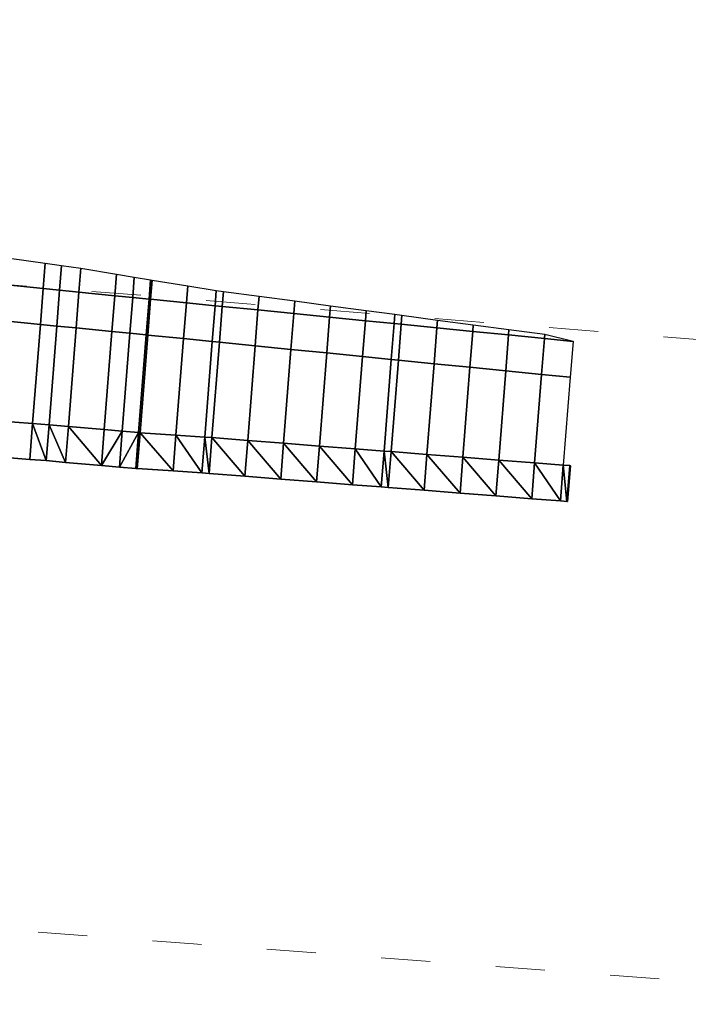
# Model space of a CAD drawing. Extents: x 1898858 to 1901081, y 702374 to 703323.
# Tile 254 of 256: x 1900399 to 1900436, y 703165 to 703220. Entities that reach past the tile are written whole.
import ezdxf

# ---------------------------------------------------------------- set-up
doc = ezdxf.new("R2010")
doc.units = 0
doc.header["$MEASUREMENT"] = 0
for name, pattern in [('DGN Style 5', [6.378144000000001, 2.73349, -3.644654]), ('gasex', [0]), ('stream', [1.3999990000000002, 0.699999, -0.1, 0.1, -0.1, 0.1, -0.1, 0.1, -0.1]), ('teleex', [0]), ('waterex', [0])]:
    doc.linetypes.add(name, pattern=pattern)
for name, color, linetype, lineweight in [('DR_P_Ditch', 133, 'stream', 13), ('DT_P_Tie', 94, 'Continuous', 0), ('MD_P_AGST_B', 8, 'Continuous', 30), ('MD_P_AGST_T', 8, 'Continuous', 30), ('MD_P_Stabilized_Aggregate', 8, 'Continuous', 30), ('MD_P_Surface_Ditch', 140, 'Continuous', 30), ('MD_P_Surface_Finished_Grade', 94, 'Continuous', 30), ('UT_X_Gas', 40, 'gasex', 0), ('UT_X_Telecom', 30, 'teleex', 0), ('UT_X_Water', 133, 'waterex', 0)]:
    doc.layers.add(name, color=color, linetype=linetype, lineweight=lineweight)

# ---------------------------------------------------------------- blocks, each defined once
blk = doc.blocks.new('*U17')
at = {"layer": 'MD_P_AGST_B'}
blk.add_polyline3d([(1900397.478856, 703197.658991, 988.373948), (1900399.472634, 703197.501356, 988.387646), (1900400.38872, 703197.428928, 988.393939), (1900401.465716, 703197.334865, 988.410358), (1900403.458205, 703197.160845, 988.440732), (1900404.454449, 703197.073835, 988.375919), (1900405.368186, 703196.994032, 988.397186), (1900405.450823, 703196.988472, 988.398738), (1900407.44644, 703196.854202, 988.436231), (1900409.044783, 703196.746662, 988.466259), (1900409.441716, 703196.7156, 988.475306), (1900411.43562, 703196.559571, 988.520748), (1900413.429525, 703196.403541, 988.566191), (1900415.42343, 703196.247511, 988.611634), (1900417.417334, 703196.091482, 988.657076), (1900419.014912, 703195.966466, 988.693486), (1900419.411239, 703195.935452, 988.700112), (1900421.405143, 703195.779423, 988.733444), (1900423.399048, 703195.623393, 988.766776), (1900425.392953, 703195.467364, 988.800109), (1900427.386857, 703195.311334, 988.833441), (1900428.985042, 703195.186271, 988.860158), (1900429.347798, 703195.157884, 988.871092), (1900429.380762, 703195.155304, 988.872085)], dxfattribs=at)
blk = doc.blocks.new('*U18')
at = {"layer": 'DR_P_Ditch'}
blk.add_polyline3d([(1900398.072943, 703205.208753, 987.188266), (1900400.063485, 703205.009989, 987.167728), (1900400.978084, 703204.918662, 987.158292), (1900402.054027, 703204.811224, 987.147191), (1900404.044568, 703204.61246, 987.126653), (1900405.039839, 703204.513077, 987.116384), (1900405.952683, 703204.421926, 987.106965), (1900406.03511, 703204.413695, 987.106115), (1900408.025652, 703204.21493, 987.085577), (1900409.61993, 703204.055735, 987.069128), (1900410.016194, 703204.016166, 987.065039), (1900412.006735, 703203.817401, 987.044501), (1900413.997277, 703203.618637, 987.023963), (1900415.987819, 703203.419872, 987.003425), (1900417.978361, 703203.221108, 986.982888), (1900419.573244, 703203.061851, 986.966432), (1900419.968903, 703203.022343, 986.96235), (1900421.959444, 703202.823578, 986.941812), (1900423.949986, 703202.624814, 986.921274), (1900425.940528, 703202.426049, 986.900736), (1900427.93107, 703202.227285, 986.880198), (1900429.526559, 703202.067968, 986.863737)], dxfattribs=at)
blk = doc.blocks.new('*U19')
at = {"layer": 'DR_P_Ditch'}
blk.add_polyline3d([(1900397.916049, 703203.214917, 987.188266), (1900399.906591, 703203.016152, 987.167728), (1900400.82119, 703202.924825, 987.158292), (1900401.897133, 703202.817388, 987.147191), (1900403.887674, 703202.618623, 987.126653), (1900404.882945, 703202.519241, 987.116384), (1900405.795789, 703202.428089, 987.106965), (1900405.878216, 703202.419858, 987.106115), (1900407.868758, 703202.221094, 987.085577), (1900409.463036, 703202.061898, 987.069128), (1900409.8593, 703202.022329, 987.065039), (1900411.849841, 703201.823565, 987.044501), (1900413.840383, 703201.6248, 987.023963), (1900415.830925, 703201.426036, 987.003425), (1900417.821467, 703201.227271, 986.982888), (1900419.41635, 703201.068015, 986.966432), (1900419.812009, 703201.028506, 986.96235), (1900421.80255, 703200.829742, 986.941812), (1900423.793092, 703200.630977, 986.921274), (1900425.783634, 703200.432213, 986.900736), (1900427.774176, 703200.233448, 986.880198), (1900429.369665, 703200.074131, 986.863737)], dxfattribs=at)
blk = doc.blocks.new('*U20')
at = {"layer": 'MD_P_AGST_T'}
blk.add_polyline3d([(1900397.478856, 703197.658991, 988.707281), (1900399.472634, 703197.501356, 988.720979), (1900400.38872, 703197.428928, 988.727273), (1900401.465716, 703197.334865, 988.743691), (1900403.458205, 703197.160845, 988.774065), (1900404.454449, 703197.073835, 988.709252), (1900405.368186, 703196.994032, 988.730519), (1900405.450823, 703196.988472, 988.732072), (1900407.44644, 703196.854202, 988.769564), (1900409.044783, 703196.746662, 988.799593), (1900409.441716, 703196.7156, 988.808639), (1900411.43562, 703196.559571, 988.854082), (1900413.429525, 703196.403541, 988.899524), (1900415.42343, 703196.247511, 988.944967), (1900417.417334, 703196.091482, 988.99041), (1900419.014912, 703195.966466, 989.02682), (1900419.411239, 703195.935452, 989.033445), (1900421.405143, 703195.779423, 989.066777), (1900423.399048, 703195.623393, 989.10011), (1900425.392953, 703195.467364, 989.133442), (1900427.386857, 703195.311334, 989.166774), (1900428.985042, 703195.186271, 989.193491), (1900429.347798, 703195.157884, 989.204425), (1900429.380762, 703195.155304, 989.205419)], dxfattribs=at)
blk = doc.blocks.new('*U21')
at = {"layer": 'DT_P_Tie'}
blk.add_polyline3d([(1900398.189549, 703206.690603, 987.683694), (1900400.173887, 703206.412998, 987.636797), (1900401.085635, 703206.285446, 987.615249), (1900402.158225, 703206.135392, 987.5899), (1900404.138727, 703205.809051, 987.526709), (1900405.128946, 703205.645459, 987.494973), (1900406.037155, 703205.495415, 987.465865), (1900406.119164, 703205.481866, 987.463237), (1900408.0996, 703205.154682, 987.399764), (1900409.686362, 703204.89996, 987.351378), (1900410.081588, 703204.847209, 987.342882), (1900412.066919, 703204.582224, 987.300205), (1900414.05225, 703204.31724, 987.257528), (1900416.037581, 703204.052256, 987.21485), (1900418.022912, 703203.787271, 987.172173), (1900419.613621, 703203.574958, 987.137979), (1900420.008243, 703203.522287, 987.129496), (1900421.993574, 703203.257303, 987.086819), (1900423.978905, 703202.992318, 987.044142), (1900425.964236, 703202.727334, 987.001465), (1900427.949567, 703202.46235, 986.958788), (1900429.527653, 703202.081875, 986.868386)], dxfattribs=at)

msp = doc.modelspace()

# ---------------------------------------------------------------- linework, layer by layer
at = {"layer": 'UT_X_Gas', "linetype": 'DGN Style 5', "extrusion": (-0.0752937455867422, -0.9971613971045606, 5.672e-12), "elevation": -844254.046128, "flags": 128}
msp.add_lwpolyline([(1841870.502883, 988.075955), (1841880.502883, 987.786703), (1841890.502883, 987.89313), (1841900.502883, 987.281774), (1841910.502883, 986.733343), (1841920.502883, 986.391099), (1841930.502883, 985.951188), (1841940.502883, 985.419171), (1841950.502883, 984.969571), (1841960.502883, 984.46074), (1841970.502883, 984.395515), (1841980.502883, 984.006272), (1841990.502883, 983.583794), (1841997.03449, 983.307848), (1842000.502883, 982.865542), (1842000.829571, 982.823881), (1842010.502883, 983.318521), (1842020.502883, 983.829866), (1842021.300037, 983.870629), (1842030.502883, 983.766286), (1842040.502883, 983.652905), (1842050.502883, 983.539524), (1842056.024821, 983.476916), (1842058.83064, 982.995621), (1842060.502883, 983.096969), (1842070.502883, 983.703026), (1842076.122633, 984.043616), (1842080.502883, 984.197582), (1842090.502883, 984.549083), (1842100.502883, 984.900584), (1842110.502883, 985.252085), (1842120.502883, 985.603586), (1842123.396744, 985.705306), (1842130.502883, 985.40564), (1842140.502883, 984.98394), (1842149.412972, 984.608202), (1842150.502883, 984.619589), (1842160.502883, 984.72406), (1842170.502883, 984.828531), (1842180.502883, 984.933002), (1842190.502883, 985.037474), (1842200.502883, 985.141945), (1842210.502883, 985.246416), (1842217.652261, 985.321107), (1842220.502883, 985.947071), (1842224.19527, 986.757877), (1842230.502883, 987.410828), (1842234.19527, 987.793057), (1842240.502883, 988.804541), (1842244.19527, 989.39665), (1842250.502883, 989.79314), (1842254.19527, 990.025239), (1842260.502883, 990.453109), (1842264.19527, 990.703578), (1842270.502883, 991.050846), (1842275.426165, 991.321899), (1842280.502883, 990.677239), (1842285.814281, 990.002778), (1842290.502883, 990.458785), (1842296.819049, 991.073087), (1842300.502883, 991.148179), (1842310.502883, 991.352021), (1842320.502883, 991.555862), (1842330.502883, 991.759703), (1842340.502883, 991.963545), (1842350.502883, 992.167386), (1842360.502883, 992.371228), (1842370.502883, 992.575069), (1842380.502883, 992.77891), (1842390.502883, 992.982752), (1842400.502883, 993.186593), (1842410.502883, 993.390435), (1842417.334744, 993.529696), (1842420.502883, 993.131229), (1842421.727818, 992.977165), (1842430.502883, 993.824853), (1842432.591074, 994.026576), (1842440.502883, 994.160101), (1842450.502883, 994.328868), (1842460.502883, 994.497635), (1842461.768042, 994.518987), (1842470.502883, 994.080492), (1842471.211807, 994.044904), (1842480.41329, 995.005169), (1842480.502883, 995.006869), (1842490.41329, 995.195016), (1842490.502883, 995.196688), (1842500.502883, 995.383278), (1842508.661682, 995.535513), (1842510.502883, 995.231067), (1842516.196194, 994.289668), (1842520.091029, 995.600833), (1842520.502883, 995.604407), (1842530.091029, 995.68762), (1842530.502883, 995.694391), (1842540.091029, 995.852014), (1842540.502883, 995.838067), (1842550.091029, 995.513377), (1842550.502883, 995.538905), (1842560.091029, 996.133206), (1842560.502883, 996.140178), (1842570.091029, 996.302475), (1842570.502883, 996.310475), (1842580.091029, 996.49673), (1842580.502883, 996.504674), (1842590.091029, 996.689612), (1842590.502883, 996.69926), (1842600.002617, 996.92179), (1842600.502883, 996.869369), (1842602.541479, 996.655753), (1842610.502883, 996.796198), (1842620.502883, 996.972606), (1842630.502883, 997.149014), (1842640.502883, 997.325421), (1842647.310792, 997.445518), (1842650.502883, 997.107983), (1842652.969989, 996.847108), (1842660.502883, 997.480571), (1842661.561267, 997.569574), (1842670.502883, 997.583353), (1842680.502883, 997.598763), (1842689.062839, 997.611954), (1842690.502883, 997.537368), (1842700.502883, 997.019425), (1842707.449517, 996.659629), (1842710.502883, 997.415872), (1842712.136539, 997.820488), (1842720.502883, 997.925243), (1842722.136539, 997.945699), (1842730.502883, 997.999993), (1842732.136539, 998.010595), (1842740.502883, 998.037237), (1842742.136539, 998.042439), (1842744.430717, 998.049744)], dxfattribs=at)
at = {"layer": 'UT_X_Telecom', "linetype": 'DGN Style 5', "extrusion": (0.0789997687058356, 0.9968746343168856, 2.8951e-12), "elevation": 851138.456338, "flags": 128}
msp.add_lwpolyline([(-1838718.944302, 990.716486), (-1838728.944302, 990.113192), (-1838738.944302, 989.670239), (-1838748.944302, 989.95938), (-1838758.944302, 989.90723), (-1838767.953956, 989.860245), (-1838768.944302, 989.696413), (-1838770.270252, 989.477062), (-1838778.944302, 989.299055), (-1838788.944302, 989.093838), (-1838798.944302, 988.88862), (-1838808.944302, 988.683403), (-1838814.619028, 988.566948), (-1838818.944302, 987.517631), (-1838820.108448, 987.235208), (-1838828.944302, 987.13494), (-1838838.944302, 987.021461), (-1838848.944302, 986.907983), (-1838858.944302, 986.794505), (-1838868.944302, 986.681026), (-1838878.944302, 986.567548), (-1838888.445151, 986.459734), (-1838888.944302, 986.44499), (-1838898.944302, 986.149602), (-1838908.944302, 985.854214), (-1838918.944302, 985.558827), (-1838928.944302, 985.263439), (-1838938.944302, 984.968051), (-1838941.789578, 984.884005), (-1838948.944302, 985.268741), (-1838958.944302, 985.806477), (-1838968.944302, 986.344213), (-1838978.944302, 986.88195), (-1838988.944302, 987.419686), (-1838995.345329, 987.763892), (-1838998.944302, 987.34505), (-1839005.163959, 986.621216), (-1839008.944302, 986.958349), (-1839010.505526, 987.09758), (-1839018.944302, 987.071488), (-1839028.944302, 987.040569), (-1839038.944302, 987.00965), (-1839039.967709, 987.006485), (-1839048.944302, 987.463552), (-1839058.944302, 987.972729), (-1839068.944302, 988.481906), (-1839076.236316, 988.853198), (-1839078.944302, 988.60211), (-1839087.50097, 987.808726), (-1839088.944302, 987.986175), (-1839096.447939, 988.908703)], dxfattribs=at)
at = {"layer": 'UT_X_Water', "linetype": 'DGN Style 5', "extrusion": (0.0748157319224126, 0.9971973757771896, 4.1071e-12), "elevation": 843378.285137, "flags": 128}
msp.add_lwpolyline([(-1842274.214047, 988.158908), (-1842284.214047, 987.973053), (-1842294.214047, 987.716087), (-1842304.214047, 987.633396), (-1842314.214047, 987.17722), (-1842324.214047, 986.42454), (-1842334.214047, 986.599495), (-1842344.214047, 986.197577), (-1842354.214047, 985.781725), (-1842364.214047, 985.304727), (-1842374.214047, 985.24472), (-1842384.214047, 985.053494), (-1842394.214047, 984.772673), (-1842404.214047, 984.32244), (-1842414.214047, 984.253239), (-1842424.214047, 984.333193), (-1842434.214047, 984.283923), (-1842444.214047, 984.228191), (-1842454.214047, 984.246131), (-1842464.214047, 984.195108), (-1842474.214047, 984.519388), (-1842484.214047, 984.765234), (-1842494.214047, 984.970167), (-1842504.214047, 985.179397), (-1842514.214047, 985.607552), (-1842524.214047, 985.662691), (-1842534.214047, 985.961379), (-1842544.214047, 985.955923), (-1842554.214047, 985.972731), (-1842564.214047, 986.007142), (-1842574.214047, 985.952754), (-1842584.214047, 986.106446), (-1842594.214047, 986.201472), (-1842604.214047, 986.325604), (-1842614.214047, 986.53369), (-1842624.214047, 986.760125), (-1842634.214047, 986.988914), (-1842644.214047, 987.338124), (-1842654.214047, 987.722167), (-1842664.214047, 988.208059), (-1842674.214047, 988.565698), (-1842684.214047, 988.584534), (-1842694.214047, 988.642122), (-1842704.214047, 989.400705), (-1842714.214047, 989.712409), (-1842724.214047, 990.061669), (-1842734.214047, 989.872961), (-1842744.214047, 990.385807), (-1842754.214047, 991.06319), (-1842764.214047, 991.227661), (-1842774.214047, 991.493246), (-1842784.214047, 990.973768), (-1842794.214047, 991.942493), (-1842804.214047, 992.179566), (-1842814.214047, 992.430641), (-1842824.214047, 991.84389), (-1842834.214047, 992.406277), (-1842844.214047, 993.092802), (-1842854.214047, 993.278972), (-1842864.214047, 993.463443), (-1842874.214047, 993.232508), (-1842884.214047, 993.973411), (-1842894.214047, 994.378397), (-1842904.214047, 994.594694), (-1842911.557381, 994.753527), (-1842914.214047, 994.20644), (-1842920.073858, 992.999729), (-1842924.214047, 993.908998), (-1842928.506025, 994.851604), (-1842934.214047, 994.884229), (-1842938.506025, 994.90876), (-1842944.214047, 994.870827), (-1842948.506025, 994.842304), (-1842954.214047, 994.694937), (-1842958.506025, 994.584129), (-1842964.214047, 994.952901), (-1842968.506025, 995.230188), (-1842974.214047, 995.370121), (-1842978.506025, 995.47534), (-1842984.214047, 995.576621), (-1842988.506025, 995.652777), (-1842994.214047, 995.753537), (-1842998.506025, 995.8293), (-1843004.214047, 995.556539), (-1843008.506025, 995.351444), (-1843014.214047, 995.578484), (-1843018.506025, 995.7492), (-1843024.214047, 996.036038), (-1843028.506025, 996.251718), (-1843034.214047, 996.320026), (-1843038.506025, 996.371388), (-1843044.214047, 996.409575), (-1843048.506025, 996.438289), (-1843054.214047, 996.193313), (-1843058.506025, 996.009112), (-1843064.214047, 996.54213), (-1843065.903154, 996.69986)], dxfattribs=at)

# ---------------------------------------------------------------- block references
at = {"layer": 'DR_P_Ditch'}
for name in ['*U18', '*U19']:
    msp.add_blockref(name, (0, 0), dxfattribs=at)
at = {"layer": 'DT_P_Tie'}
msp.add_blockref('*U21', (0, 0), dxfattribs=at)
at = {"layer": 'MD_P_AGST_B'}
msp.add_blockref('*U17', (0, 0), dxfattribs=at)
at = {"layer": 'MD_P_AGST_T'}
msp.add_blockref('*U20', (0, 0), dxfattribs=at)

# ---------------------------------------------------------------- meshes
at = {"layer": 'MD_P_Stabilized_Aggregate'}
mesh = msp.add_polyface(dxfattribs=at)
corners = [(1900397.321962, 703195.665154, 988.787281), (1900397.478856, 703197.658991, 988.707281), (1900399.472634, 703197.501356, 988.720979), (1900399.31574, 703195.50752, 988.800979), (1900397.478856, 703197.658991, 988.373948), (1900399.472634, 703197.501356, 988.387646), (1900397.321962, 703195.665154, 988.453948), (1900399.31574, 703195.50752, 988.467646), (1900400.38872, 703197.428928, 988.727273), (1900400.231826, 703195.435091, 988.807273), (1900400.38872, 703197.428928, 988.393939), (1900400.231826, 703195.435091, 988.473939), (1900401.308822, 703195.341029, 988.823691), (1900401.465716, 703197.334865, 988.743691), (1900401.465716, 703197.334865, 988.410358), (1900401.308822, 703195.341029, 988.490358), (1900403.301311, 703195.167009, 988.854065), (1900403.458205, 703197.160845, 988.774065), (1900403.458205, 703197.160845, 988.440732), (1900403.301311, 703195.167009, 988.520732), (1900404.454449, 703197.073835, 988.709252), (1900404.297555, 703195.079999, 988.869252), (1900404.454449, 703197.073835, 988.375919), (1900404.297555, 703195.079999, 988.535919), (1900405.368186, 703196.994032, 988.730519), (1900405.211292, 703195.000195, 988.883182), (1900405.368186, 703196.994032, 988.397186), (1900405.211292, 703195.000195, 988.549848), (1900405.293929, 703194.994635, 988.884072), (1900405.450823, 703196.988472, 988.732072), (1900405.450823, 703196.988472, 988.398738), (1900405.293929, 703194.994635, 988.550738), (1900407.289546, 703194.860365, 988.905564), (1900407.44644, 703196.854202, 988.769564), (1900407.44644, 703196.854202, 988.436231), (1900407.289546, 703194.860365, 988.572231), (1900408.887889, 703194.752825, 988.922778)]
mesh.append_faces([[corners[k] for k in face] for face in [(0, 1, 2, 3), (1, 4, 5, 2), (4, 6, 7, 5), (3, 2, 8, 9), (7, 3, 9, 11), (8, 10, 14, 13), (11, 9, 12, 15), (13, 14, 18, 17), (15, 12, 16, 19), (17, 18, 22, 20), (19, 16, 21, 23), (20, 22, 26, 24), (23, 21, 25, 27), (24, 26, 30, 29), (27, 25, 28, 31), (29, 30, 34, 33), (31, 28, 32, 35)]])
mesh.append_faces([[corners[k] for k in face] for face in [(7, 0, 3), (8, 5, 10), (5, 11, 10), (12, 8, 13), (10, 15, 14), (16, 13, 17), (14, 19, 18), (16, 20, 21), (22, 19, 23), (21, 24, 25), (26, 23, 27), (28, 24, 29), (26, 31, 30), (32, 29, 33), (30, 35, 34)]], dxfattribs={"vtx0": -1})
mesh.append_faces([[corners[k] for k in face] for face in [(6, 0, 7), (2, 5, 8), (9, 8, 12), (12, 13, 16), (18, 19, 22), (22, 23, 26), (25, 24, 28), (28, 29, 32), (32, 33, 36)]], dxfattribs={"vtx1": -1})
mesh.append_faces([[corners[k] for k in face] for face in [(5, 7, 11), (10, 11, 15), (14, 15, 19), (16, 17, 20), (21, 20, 24), (26, 27, 31), (30, 31, 35)]], dxfattribs={"vtx2": -1})
mesh = msp.add_polyface(dxfattribs=at)
corners = [(1900408.887889, 703194.752825, 988.922778), (1900407.44644, 703196.854202, 988.769564), (1900409.044783, 703196.746662, 988.799593), (1900407.44644, 703196.854202, 988.436231), (1900409.044783, 703196.746662, 988.466259), (1900407.289546, 703194.860365, 988.572231), (1900408.887889, 703194.752825, 988.589444), (1900407.289546, 703194.860365, 988.905564), (1900409.284822, 703194.721764, 988.928639), (1900409.441716, 703196.7156, 988.808639), (1900409.441716, 703196.7156, 988.475306), (1900409.284822, 703194.721764, 988.595306), (1900411.278726, 703194.565734, 988.958082), (1900411.43562, 703196.559571, 988.854082), (1900411.43562, 703196.559571, 988.520748), (1900411.278726, 703194.565734, 988.624748), (1900413.272631, 703194.409704, 988.987524), (1900413.429525, 703196.403541, 988.899524), (1900413.429525, 703196.403541, 988.566191), (1900413.272631, 703194.409704, 988.654191), (1900415.266536, 703194.253675, 989.016967), (1900415.42343, 703196.247511, 988.944967), (1900415.42343, 703196.247511, 988.611634), (1900415.266536, 703194.253675, 988.683634), (1900417.26044, 703194.097645, 989.04641), (1900417.417334, 703196.091482, 988.99041), (1900417.417334, 703196.091482, 988.657076), (1900417.26044, 703194.097645, 988.713076), (1900418.858018, 703193.97263, 989.07), (1900419.014912, 703195.966466, 989.02682), (1900419.014912, 703195.966466, 988.693486), (1900418.858018, 703193.97263, 988.736667), (1900419.254345, 703193.941616, 989.073445), (1900419.411239, 703195.935452, 989.033445), (1900419.411239, 703195.935452, 988.700112), (1900419.254345, 703193.941616, 988.740112)]
mesh.append_faces([[corners[k] for k in face] for face in [(1, 3, 4, 2), (5, 7, 0, 6), (2, 4, 10, 9), (6, 0, 8, 11), (9, 10, 14, 13), (11, 8, 12, 15), (13, 14, 18, 17), (17, 18, 22, 21), (19, 16, 20, 23), (21, 22, 26, 25), (25, 26, 30, 29), (27, 24, 28, 31), (29, 30, 34, 33), (31, 28, 32, 35)]])
mesh.append_faces([[corners[k] for k in face] for face in [(0, 1, 2), (3, 6, 4), (8, 2, 9), (4, 11, 10), (12, 9, 13), (10, 15, 14), (16, 13, 17), (14, 19, 18), (19, 12, 16), (20, 17, 21), (18, 23, 22), (24, 21, 25), (22, 27, 26), (27, 20, 24), (28, 25, 29), (26, 31, 30), (32, 29, 33)]], dxfattribs={"vtx0": -1})
mesh.append_faces([[corners[k] for k in face] for face in [(0, 2, 8), (8, 9, 12), (12, 13, 16), (15, 12, 19), (16, 17, 20), (20, 21, 24), (23, 20, 27), (24, 25, 28), (28, 29, 32)]], dxfattribs={"vtx1": -1})
mesh.append_faces([[corners[k] for k in face] for face in [(3, 5, 6), (4, 6, 11), (10, 11, 15), (14, 15, 19), (18, 19, 23), (22, 23, 27), (26, 27, 31), (30, 31, 35)]], dxfattribs={"vtx2": -1})
mesh = msp.add_polyface(dxfattribs=at)
corners = [(1900419.014912, 703195.966466, 988.693486), (1900419.254345, 703193.941616, 988.740112), (1900419.411239, 703195.935452, 988.700112), (1900419.254345, 703193.941616, 989.073445), (1900419.411239, 703195.935452, 989.033445), (1900421.248249, 703193.785586, 989.090777), (1900421.405143, 703195.779423, 989.066777), (1900421.405143, 703195.779423, 988.733444), (1900421.248249, 703193.785586, 988.757444), (1900423.242154, 703193.629557, 989.10811), (1900423.399048, 703195.623393, 989.10011), (1900423.399048, 703195.623393, 988.766776), (1900423.242154, 703193.629557, 988.774776), (1900425.236059, 703193.473527, 989.125442), (1900425.392953, 703195.467364, 989.133442), (1900425.392953, 703195.467364, 988.800109), (1900425.236059, 703193.473527, 988.792109), (1900427.229963, 703193.317497, 989.142774), (1900427.386857, 703195.311334, 989.166774), (1900427.386857, 703195.311334, 988.833441), (1900427.229963, 703193.317497, 988.809441), (1900428.828148, 703193.192434, 989.156667), (1900428.985042, 703195.186271, 989.193491), (1900428.985042, 703195.186271, 988.860158), (1900428.828148, 703193.192434, 988.823333), (1900429.190904, 703193.164047, 989.16469), (1900429.347798, 703195.157884, 989.204425), (1900429.347798, 703195.157884, 988.871092), (1900429.190904, 703193.164047, 988.831356), (1900429.223868, 703193.161468, 989.165419), (1900429.380762, 703195.155304, 989.205419), (1900429.380762, 703195.155304, 988.872085), (1900429.223868, 703193.161468, 988.832085)]
mesh.append_faces([[corners[k] for k in face] for face in [(4, 2, 7, 6), (1, 3, 5, 8), (6, 7, 11, 10), (8, 5, 9, 12), (10, 11, 15, 14), (14, 15, 19, 18), (16, 13, 17, 20), (18, 19, 23, 22), (20, 17, 21, 24), (22, 23, 27, 26), (28, 25, 29, 32)]])
mesh.append_faces([[corners[k] for k in face] for face in [(0, 1, 2), (5, 4, 6), (2, 8, 7), (9, 6, 10), (7, 12, 11), (13, 10, 14), (11, 16, 15), (16, 9, 13), (17, 14, 18), (15, 20, 19), (21, 18, 22), (19, 24, 23), (25, 22, 26), (23, 28, 27), (28, 21, 25), (29, 26, 30), (26, 31, 30), (27, 32, 31), (29, 31, 32)]], dxfattribs={"vtx0": -1})
mesh.append_faces([[corners[k] for k in face] for face in [(3, 4, 5), (5, 6, 9), (9, 10, 13), (12, 9, 16), (13, 14, 17), (17, 18, 21), (21, 22, 25), (24, 21, 28), (25, 26, 29)]], dxfattribs={"vtx1": -1})
mesh.append_faces([[corners[k] for k in face] for face in [(2, 1, 8), (7, 8, 12), (11, 12, 16), (15, 16, 20), (19, 20, 24), (23, 24, 28), (26, 27, 31), (27, 28, 32), (29, 30, 31)]], dxfattribs={"vtx2": -1})
at = {"layer": 'MD_P_Surface_Ditch'}
mesh = msp.add_polyface(dxfattribs=at)
corners = [(1900364.076838, 703206.593914, 987.53741), (1900364.233732, 703208.587751, 987.53741), (1900366.224274, 703208.388986, 987.516872), (1900366.06738, 703206.39515, 987.516872), (1900368.214816, 703208.190222, 987.496334), (1900368.057922, 703206.196385, 987.496334), (1900370.205358, 703207.991457, 987.475796), (1900370.048464, 703205.997621, 987.475796), (1900372.1959, 703207.792693, 987.455258), (1900372.039006, 703205.798856, 987.455258), (1900373.215436, 703207.690887, 987.444739), (1900373.058542, 703205.697051, 987.444739), (1900374.186441, 703207.593928, 987.434721), (1900374.029547, 703205.600092, 987.434721), (1900376.176983, 703207.395164, 987.414183), (1900376.020089, 703205.401327, 987.414183), (1900378.167525, 703207.196399, 987.393645), (1900378.010631, 703205.202562, 987.393645), (1900380.158067, 703206.997634, 987.373107), (1900380.001173, 703205.003798, 987.373107), (1900382.148609, 703206.79887, 987.352569), (1900381.991715, 703204.805033, 987.352569), (1900382.529347, 703206.760851, 987.348641), (1900382.372453, 703204.767015, 987.348641), (1900384.13915, 703206.600105, 987.332031), (1900383.982256, 703204.606269, 987.332031), (1900386.129692, 703206.401341, 987.311493), (1900385.972798, 703204.407504, 987.311493), (1900388.120234, 703206.202576, 987.290956), (1900387.96334, 703204.20874, 987.290956), (1900390.110776, 703206.003812, 987.270418), (1900389.953882, 703204.009975, 987.270418), (1900390.233483, 703205.991559, 987.269152), (1900390.076589, 703203.997722, 987.269152), (1900392.101318, 703205.805047, 987.24988), (1900391.944424, 703203.81121, 987.24988), (1900394.091859, 703205.606282, 987.229342), (1900393.934965, 703203.612446, 987.229342), (1900396.082401, 703205.407518, 987.208804), (1900395.925507, 703203.413681, 987.208804), (1900398.072943, 703205.208753, 987.188266), (1900397.916049, 703203.214917, 987.188266), (1900400.063485, 703205.009989, 987.167728), (1900399.906591, 703203.016152, 987.167728), (1900400.978084, 703204.918662, 987.158292), (1900400.82119, 703202.924825, 987.158292), (1900402.054027, 703204.811224, 987.147191), (1900401.897133, 703202.817388, 987.147191), (1900404.044568, 703204.61246, 987.126653), (1900403.887674, 703202.618623, 987.126653), (1900405.039839, 703204.513077, 987.116384), (1900404.882945, 703202.519241, 987.116384), (1900405.952683, 703204.421926, 987.106965), (1900405.795789, 703202.428089, 987.106965), (1900406.03511, 703204.413695, 987.106115), (1900405.878216, 703202.419858, 987.106115), (1900408.025652, 703204.21493, 987.085577), (1900407.868758, 703202.221094, 987.085577), (1900409.61993, 703204.055735, 987.069128), (1900409.463036, 703202.061898, 987.069128), (1900410.016194, 703204.016166, 987.065039), (1900409.8593, 703202.022329, 987.065039), (1900412.006735, 703203.817401, 987.044501), (1900411.849841, 703201.823565, 987.044501), (1900413.997277, 703203.618637, 987.023963), (1900413.840383, 703201.6248, 987.023963), (1900415.987819, 703203.419872, 987.003425), (1900415.830925, 703201.426036, 987.003425), (1900417.978361, 703203.221108, 986.982888), (1900417.821467, 703201.227271, 986.982888), (1900419.573244, 703203.061851, 986.966432), (1900419.41635, 703201.068015, 986.966432), (1900419.968903, 703203.022343, 986.96235), (1900419.812009, 703201.028506, 986.96235), (1900421.959444, 703202.823578, 986.941812), (1900421.80255, 703200.829742, 986.941812), (1900423.949986, 703202.624814, 986.921274), (1900423.793092, 703200.630977, 986.921274), (1900425.940528, 703202.426049, 986.900736), (1900425.783634, 703200.432213, 986.900736), (1900427.93107, 703202.227285, 986.880198), (1900427.774176, 703200.233448, 986.880198), (1900429.526559, 703202.067968, 986.863737), (1900429.369665, 703200.074131, 986.863737)]
mesh.append_faces([[corners[k] for k in face] for face in [(0, 1, 2, 3), (3, 2, 4, 5), (5, 4, 6, 7), (7, 6, 8, 9), (9, 8, 10, 11), (11, 10, 12, 13), (13, 12, 14, 15), (15, 14, 16, 17), (17, 16, 18, 19), (19, 18, 20, 21), (21, 20, 22, 23), (23, 22, 24, 25), (25, 24, 26, 27), (27, 26, 28, 29), (29, 28, 30, 31), (31, 30, 32, 33), (33, 32, 34, 35), (35, 34, 36, 37), (37, 36, 38, 39), (39, 38, 40, 41), (41, 40, 42, 43), (43, 42, 44, 45), (45, 44, 46, 47), (47, 46, 48, 49), (49, 48, 50, 51), (51, 50, 52, 53), (53, 52, 54, 55), (55, 54, 56, 57), (57, 56, 58, 59), (59, 58, 60, 61), (61, 60, 62, 63), (63, 62, 64, 65), (65, 64, 66, 67), (67, 66, 68, 69), (69, 68, 70, 71), (71, 70, 72, 73), (73, 72, 74, 75), (75, 74, 76, 77), (77, 76, 78, 79), (79, 78, 80, 81), (81, 80, 82, 83)]])
at = {"layer": 'MD_P_Surface_Finished_Grade'}
mesh = msp.add_polyface(dxfattribs=at)
corners = [(1900356.050293, 703209.404904, 987.621844), (1900356.334633, 703213.018338, 988.976281), (1900356.556247, 703213.000597, 988.974285), (1900356.271565, 703209.382809, 987.619561), (1900358.546494, 703212.798079, 988.940255), (1900358.262107, 703209.184045, 987.599023), (1900360.52847, 703212.490467, 988.8676), (1900360.252649, 703208.98528, 987.578486), (1900362.509422, 703212.169832, 988.790927), (1900362.243191, 703208.786515, 987.557948), (1900364.413934, 703211.85947, 988.717225), (1900364.157087, 703208.595404, 987.538201), (1900364.490201, 703211.846998, 988.714274), (1900364.233732, 703208.587751, 987.53741), (1900366.470802, 703211.521903, 988.637643), (1900366.224274, 703208.388986, 987.516872), (1900368.45122, 703211.194486, 988.561034), (1900368.214816, 703208.190222, 987.496334), (1900370.43145, 703210.864682, 988.484447), (1900370.205358, 703207.991457, 987.475796), (1900372.411488, 703210.532423, 988.407883), (1900372.1959, 703207.792693, 987.455258), (1900373.425567, 703210.361271, 988.368677), (1900373.215436, 703207.690887, 987.444739), (1900374.391326, 703210.197641, 988.331344), (1900374.186441, 703207.593928, 987.434721), (1900376.37559, 703209.919095, 988.274891), (1900376.176983, 703207.395164, 987.414183), (1900378.366909, 703209.730203, 988.249246), (1900378.167525, 703207.196399, 987.393645), (1900380.358247, 703209.541562, 988.223619), (1900380.158067, 703206.997634, 987.373107), (1900382.347048, 703209.320668, 988.195683), (1900382.148609, 703206.79887, 987.352569), (1900382.727453, 703209.278417, 988.190339), (1900382.529347, 703206.760851, 987.348641), (1900384.390764, 703209.79765, 988.401067), (1900384.13915, 703206.600105, 987.332031), (1900386.297248, 703208.530665, 988.023391), (1900386.129692, 703206.401341, 987.311493), (1900388.276115, 703208.183534, 987.95325), (1900388.120234, 703206.202576, 987.290956), (1900390.254982, 703207.836404, 987.883109), (1900390.110776, 703206.003812, 987.270418), (1900390.376969, 703207.815005, 987.878785), (1900390.233483, 703205.991559, 987.269152), (1900392.236535, 703207.52342, 987.824384), (1900392.101318, 703205.805047, 987.24988), (1900394.220873, 703207.245814, 987.777487), (1900394.091859, 703205.606282, 987.229342), (1900396.205211, 703206.968209, 987.73059), (1900396.082401, 703205.407518, 987.208804), (1900398.189549, 703206.690603, 987.683694), (1900398.072943, 703205.208753, 987.188266), (1900400.173887, 703206.412998, 987.636797), (1900400.063485, 703205.009989, 987.167728), (1900401.085635, 703206.285446, 987.615249), (1900400.978084, 703204.918662, 987.158292), (1900402.158225, 703206.135392, 987.5899), (1900402.054027, 703204.811224, 987.147191), (1900404.138727, 703205.809051, 987.526709), (1900404.044568, 703204.61246, 987.126653), (1900405.128946, 703205.645459, 987.494973), (1900405.039839, 703204.513077, 987.116384), (1900406.037155, 703205.495415, 987.465865), (1900405.952683, 703204.421926, 987.106965), (1900406.119164, 703205.481866, 987.463237), (1900406.03511, 703204.413695, 987.106115), (1900408.0996, 703205.154682, 987.399764), (1900408.025652, 703204.21493, 987.085577), (1900409.686362, 703204.89996, 987.351378), (1900409.61993, 703204.055735, 987.069128), (1900410.081588, 703204.847209, 987.342882), (1900410.016194, 703204.016166, 987.065039), (1900412.066919, 703204.582224, 987.300205), (1900412.006735, 703203.817401, 987.044501), (1900414.05225, 703204.31724, 987.257528), (1900413.997277, 703203.618637, 987.023963), (1900416.037581, 703204.052256, 987.21485), (1900415.987819, 703203.419872, 987.003425), (1900418.022912, 703203.787271, 987.172173), (1900417.978361, 703203.221108, 986.982888), (1900419.613621, 703203.574958, 987.137979), (1900419.573244, 703203.061851, 986.966432), (1900420.008243, 703203.522287, 987.129496), (1900419.968903, 703203.022343, 986.96235), (1900421.993574, 703203.257303, 987.086819), (1900421.959444, 703202.823578, 986.941812), (1900423.978905, 703202.992318, 987.044142), (1900423.949986, 703202.624814, 986.921274), (1900425.964236, 703202.727334, 987.001465), (1900425.940528, 703202.426049, 986.900736), (1900427.949567, 703202.46235, 986.958788), (1900427.93107, 703202.227285, 986.880198), (1900429.527653, 703202.081875, 986.868386), (1900429.526559, 703202.067968, 986.863737)]
mesh.append_faces([[corners[k] for k in face] for face in [(0, 1, 2, 3), (3, 2, 4, 5), (5, 4, 6, 7), (7, 6, 8, 9), (9, 8, 10, 11), (11, 10, 12, 13), (13, 12, 14, 15), (15, 14, 16, 17), (17, 16, 18, 19), (19, 18, 20, 21), (21, 20, 22, 23), (23, 22, 24, 25), (25, 24, 26, 27), (27, 26, 28, 29), (29, 28, 30, 31), (31, 30, 32, 33), (33, 32, 34, 35), (35, 34, 36, 37), (37, 36, 38, 39), (39, 38, 40, 41), (41, 40, 42, 43), (43, 42, 44, 45), (45, 44, 46, 47), (47, 46, 48, 49), (49, 48, 50, 51), (51, 50, 52, 53), (53, 52, 54, 55), (55, 54, 56, 57), (57, 56, 58, 59), (59, 58, 60, 61), (61, 60, 62, 63), (63, 62, 64, 65), (65, 64, 66, 67), (67, 66, 68, 69), (69, 68, 70, 71), (71, 70, 72, 73), (73, 72, 74, 75), (75, 74, 76, 77), (77, 76, 78, 79), (79, 78, 80, 81), (81, 80, 82, 83), (83, 82, 84, 85), (85, 84, 86, 87), (87, 86, 88, 89), (89, 88, 90, 91), (91, 90, 92, 93), (93, 92, 94, 95)]])
mesh = msp.add_polyface(dxfattribs=at)
corners = [(1900355.440314, 703201.653185, 988.722778), (1900355.893399, 703207.411068, 987.621844), (1900356.114671, 703207.388973, 987.619561), (1900355.661359, 703201.628203, 988.720341), (1900358.105213, 703207.190208, 987.599023), (1900357.649857, 703201.403469, 988.69842), (1900360.095755, 703206.991443, 987.578486), (1900359.638356, 703201.178735, 988.676498), (1900362.086297, 703206.792679, 987.557948), (1900361.626854, 703200.954001, 988.654577), (1900364.000193, 703206.601568, 987.538201), (1900363.538785, 703200.73792, 988.6335), (1900364.076838, 703206.593914, 987.53741), (1900363.615536, 703200.7316, 988.633267), (1900366.06738, 703206.39515, 987.516872), (1900365.608803, 703200.567475, 988.627224), (1900368.057922, 703206.196385, 987.496334), (1900367.602071, 703200.403349, 988.621181), (1900370.048464, 703205.997621, 987.475796), (1900369.595338, 703200.239223, 988.615138), (1900372.039006, 703205.798856, 987.455258), (1900371.588606, 703200.075097, 988.609095), (1900373.058542, 703205.697051, 987.444739), (1900372.609538, 703199.991033, 988.606), (1900374.029547, 703205.600092, 987.434721), (1900373.580805, 703199.897398, 988.61163), (1900376.020089, 703205.401327, 987.414183), (1900375.571883, 703199.705447, 988.62317), (1900378.010631, 703205.202562, 987.393645), (1900377.562961, 703199.513495, 988.634711), (1900380.001173, 703205.003798, 987.373107), (1900379.554039, 703199.321544, 988.646252), (1900381.991715, 703204.805033, 987.352569), (1900381.545117, 703199.129593, 988.657793), (1900382.372453, 703204.767015, 987.348641), (1900381.925958, 703199.092878, 988.66), (1900383.982256, 703204.606269, 987.332031), (1900383.535042, 703198.922985, 988.658607), (1900385.972798, 703204.407504, 987.311493), (1900385.524693, 703198.712911, 988.656884), (1900387.96334, 703204.20874, 987.290956), (1900387.514345, 703198.502836, 988.655162), (1900389.953882, 703204.009975, 987.270418), (1900389.503997, 703198.292762, 988.65344), (1900390.076589, 703203.997722, 987.269152), (1900389.626649, 703198.279811, 988.653333), (1900391.944424, 703203.81121, 987.24988), (1900391.497521, 703198.131894, 988.666187), (1900393.934965, 703203.612446, 987.229342), (1900393.491299, 703197.97426, 988.679885), (1900395.925507, 703203.413681, 987.208804), (1900395.485078, 703197.816625, 988.693583), (1900397.916049, 703203.214917, 987.188266), (1900397.478856, 703197.658991, 988.707281), (1900399.906591, 703203.016152, 987.167728), (1900399.472634, 703197.501356, 988.720979), (1900400.82119, 703202.924825, 987.158292), (1900400.38872, 703197.428928, 988.727273), (1900401.897133, 703202.817388, 987.147191), (1900401.465716, 703197.334865, 988.743691), (1900403.887674, 703202.618623, 987.126653), (1900403.458205, 703197.160845, 988.774065), (1900404.882945, 703202.519241, 987.116384), (1900404.454449, 703197.073835, 988.709252), (1900405.795789, 703202.428089, 987.106965), (1900405.368186, 703196.994032, 988.730519), (1900405.878216, 703202.419858, 987.106115), (1900405.450823, 703196.988472, 988.732072), (1900407.868758, 703202.221094, 987.085577), (1900407.44644, 703196.854202, 988.769564), (1900409.463036, 703202.061898, 987.069128), (1900409.044783, 703196.746662, 988.799593), (1900409.8593, 703202.022329, 987.065039), (1900409.441716, 703196.7156, 988.808639), (1900411.849841, 703201.823565, 987.044501), (1900411.43562, 703196.559571, 988.854082), (1900413.840383, 703201.6248, 987.023963), (1900413.429525, 703196.403541, 988.899524), (1900415.830925, 703201.426036, 987.003425), (1900415.42343, 703196.247511, 988.944967), (1900417.821467, 703201.227271, 986.982888), (1900417.417334, 703196.091482, 988.99041), (1900419.41635, 703201.068015, 986.966432), (1900419.014912, 703195.966466, 989.02682), (1900419.812009, 703201.028506, 986.96235), (1900419.411239, 703195.935452, 989.033445), (1900421.80255, 703200.829742, 986.941812), (1900421.405143, 703195.779423, 989.066777), (1900423.793092, 703200.630977, 986.921274), (1900423.399048, 703195.623393, 989.10011), (1900425.783634, 703200.432213, 986.900736), (1900425.392953, 703195.467364, 989.133442), (1900427.774176, 703200.233448, 986.880198), (1900427.386857, 703195.311334, 989.166774), (1900429.369665, 703200.074131, 986.863737), (1900428.985042, 703195.186271, 989.193491)]
mesh.append_faces([[corners[k] for k in face] for face in [(0, 1, 2, 3), (3, 2, 4, 5), (5, 4, 6, 7), (7, 6, 8, 9), (9, 8, 10, 11), (11, 10, 12, 13), (13, 12, 14, 15), (15, 14, 16, 17), (17, 16, 18, 19), (19, 18, 20, 21), (21, 20, 22, 23), (23, 22, 24, 25), (25, 24, 26, 27), (27, 26, 28, 29), (29, 28, 30, 31), (31, 30, 32, 33), (33, 32, 34, 35), (35, 34, 36, 37), (37, 36, 38, 39), (39, 38, 40, 41), (41, 40, 42, 43), (43, 42, 44, 45), (45, 44, 46, 47), (47, 46, 48, 49), (49, 48, 50, 51), (51, 50, 52, 53), (53, 52, 54, 55), (55, 54, 56, 57), (57, 56, 58, 59), (59, 58, 60, 61), (61, 60, 62, 63), (63, 62, 64, 65), (65, 64, 66, 67), (67, 66, 68, 69), (69, 68, 70, 71), (71, 70, 72, 73), (73, 72, 74, 75), (75, 74, 76, 77), (77, 76, 78, 79), (79, 78, 80, 81), (81, 80, 82, 83), (83, 82, 84, 85), (85, 84, 86, 87), (87, 86, 88, 89), (89, 88, 90, 91), (91, 90, 92, 93), (93, 92, 94, 95)]])

doc.saveas('drawing.dxf')
